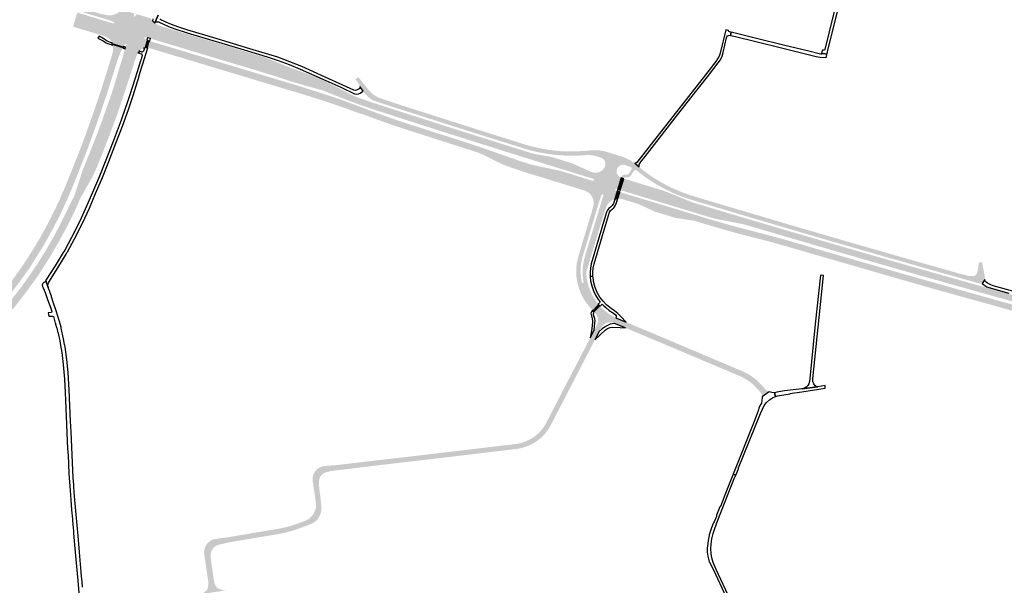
# Model space of a CAD drawing. Header units: metres. Extents: x 124582 to 143330, y 393481 to 406815.
# Tile 5 of 134: x 125879 to 126984, y 397263 to 397898. Entities that reach past the tile are written whole.
import ezdxf

# ---------------------------------------------------------------- set-up
doc = ezdxf.new("R2010")
doc.units = ezdxf.units.M
doc.header["$MEASUREMENT"] = 0
for name, color, linetype, lineweight in [('ir-ARC-asfalt-bestaande fietspaden-niet te inspecteren', 21, 'Continuous', 0), ('ir-ARC-asfalt-bestaande wegen-niet te inspecteren', 151, 'Continuous', 0), ('ir-ARC-asfalt-hoofdwegen-te inspecteren', 5, 'Continuous', 0)]:
    doc.layers.add(name, color=color, linetype=linetype, lineweight=lineweight)

msp = doc.modelspace()

# ---------------------------------------------------------------- hatches: boundary and pattern name
at = {"layer": 'ir-ARC-asfalt-hoofdwegen-te inspecteren', "linetype": 'Continuous', "lineweight": 13}
for points in [[(126013.666, 397862.432), (125998.238, 397866.852), (125998.444, 397867.55), (125999.227, 397870.202), (125999.167, 397870.663), (125998.765, 397870.896), (125998.335, 397870.718), (125997.16, 397869.103), (125996.277, 397867.804), (125996.102, 397867.495), (125983.018, 397871.458), (125982.83, 397872.186), (125982.818, 397872.343), (125982.717, 397872.566), (125981.001, 397874.934), (125978.847, 397876.912), (125976.342, 397878.42), (125973.587, 397879.399), (125972.107, 397879.884), (125969.032, 397880.806), (125939.417, 397889.739), (125939.471, 397889.932), (125939.546, 397890.196), (125940.386, 397893.135), (125941.298, 397896.328), (125942.197, 397899.473), (125943.008, 397902.312), (125943.884, 397905.379), (125943.97, 397905.67), (125984.301, 397893.493), (125984.896, 397893.485), (125985.375, 397893.839), (125985.542, 397894.418), (125985.482, 397894.605), (125985.334, 397894.734), (125983.202, 397895.778), (125981.017, 397896.706), (125944.565, 397907.747), (125944.651, 397908.05), (125945.569, 397911.326), (125945.649, 397911.614), (125972.636, 397903.457), (125972.791, 397903.966), (125975.484, 397903.184), (125978.436, 397902.626), (125981.439, 397902.56), (125984.412, 397902.989), (125987.253, 397904.007), (125989.888, 397905.478), (125992.246, 397907.361), (125992.697, 397907.782), (125993.211, 397908.262), (125993.79, 397908.873), (126008.192, 397904.603), (126007.377, 397901.758), (126007.577, 397901.181), (126008.188, 397901.184), (126009.617, 397902.416), (126010.868, 397903.828), (126026.512, 397899.101), (126026.987, 397898.242), (126027.598, 397897.279), (126028.508, 397896.205), (126022.774, 397877.247), (126022.192, 397877.403), (126021.486, 397877.592), (126019.737, 397877.766), (126019.288, 397877.526), (126019.176, 397877.029), (126019.479, 397876.62), (126022.024, 397875.024), (126019.412, 397865.8), (126018.909, 397865.689), (126018.462, 397865.567), (126018.309, 397865.526), (126016.025, 397864.451), (126014.001, 397862.943)], [(126148.262, 397839.726), (126139.007, 397842.546), (126114.207, 397849.96), (126076.899, 397861.221), (126029.978, 397875.35), (126026.078, 397876.502), (126031.173, 397893.8), (126032.929, 397892.548), (126034.836, 397891.541), (126036.274, 397890.916), (126048.151, 397887.305), (126062.532, 397882.96), (126067.021, 397881.613), (126091.243, 397874.344), (126105.603, 397870), (126120.021, 397865.663), (126134.478, 397861.346), (126148.833, 397856.997), (126153.134, 397855.716)], [(125890.508, 397619.188), (125883.986, 397623.833), (125887.976, 397629.721), (125889.83, 397632.575), (125895.81, 397642.105), (125901.558, 397651.777), (125902.559, 397653.517), (125903.622, 397655.372), (125910.748, 397668.406), (125917.493, 397681.641), (125917.618, 397681.914), (125923.919, 397695.135), (125929.739, 397708.575), (125935.593, 397722.991), (125941.156, 397736.899), (125943.448, 397742.856), (125943.614, 397742.815), (125950.926, 397761.883), (125958.477, 397782.842), (125965.681, 397803.592), (125972.441, 397824.011), (125978.36, 397842.893), (125982.424, 397856.143), (125983.837, 397860.747), (125984.094, 397862.755), (125984.12, 397863.58), (125984.098, 397865.135), (125983.607, 397869.171), (125995.081, 397865.688), (125993.501, 397862.94), (125993.157, 397862.267), (125992.47, 397860.943), (125991.532, 397858.299), (125990.57, 397856.529), (125989.82, 397854.305), (125989.219, 397852.439), (125977.378, 397814.594), (125970.684, 397794.758), (125962.951, 397772.926), (125955.882, 397753.468), (125947.324, 397731.546), (125940.274, 397713.873), (125935.797, 397703.204), (125930.652, 397691.366), (125925.151, 397679.69), (125918.45, 397666.406), (125911.297, 397653.359), (125909.2, 397649.732), (125908.192, 397647.988), (125903.87, 397640.512)], [(126019.412, 397865.8), (126022.024, 397875.024), (126025.299, 397873.695), (126023.109, 397866.017), (126021.253, 397866.04)], [(126044.173, 397860), (126026.887, 397865.152), (126026.945, 397865.36), (126023.908, 397865.968), (126023.109, 397866.017), (126025.299, 397873.695), (126029.16, 397872.509), (126046.359, 397867.336)], [(125945.773, 397693.393), (125939.074, 397696.343), (125940.777, 397700.268), (125942.193, 397704.305), (125949.512, 397727.138), (125951.651, 397732.776), (125957.754, 397747.727), (125963.305, 397761.742), (125967.355, 397772.2), (125973.103, 397787.938), (125978.456, 397803.105), (125983.884, 397818.87), (125985.646, 397824.556), (125990.901, 397842.196), (125995.346, 397857.001), (125995.648, 397858.008), (125996.154, 397859.732), (125996.575, 397861.164), (125997.691, 397864.964), (126012.389, 397860.481), (126012.209, 397860.206), (126011.765, 397859.52), (126010.301, 397856.687), (126010.016, 397855.984), (126009.755, 397855.27), (126009.547, 397854.634), (126008.838, 397852.407), (126006.263, 397844.322), (125999.037, 397821.789), (125994.326, 397807.552), (125989.173, 397792.427), (125984.417, 397779.336), (125979.141, 397765.311), (125973.329, 397750.405), (125967.766, 397736.505), (125964.518, 397728.815), (125961.798, 397722.856), (125960.602, 397720.596), (125954.873, 397710.562), (125948.78, 397699.712), (125947.144, 397696.519)], [(126390.992, 397749.471), (126386.356, 397750.964), (126346.312, 397763.734), (126308.525, 397775.852), (126292.783, 397781.204), (126277.144, 397786.85), (126262.413, 397792.316), (126262.244, 397791.951), (126261.527, 397792.196), (126260.373, 397792.654), (126242.903, 397799.047), (126225.301, 397805.067), (126220.289, 397806.698), (126209.149, 397810.213), (126199.305, 397813.296), (126157.186, 397825.996), (126136.096, 397832.32), (126114.999, 397838.687), (126072.87, 397851.346), (126051.842, 397857.715), (126044.173, 397860), (126046.359, 397867.336), (126063.558, 397862.162), (126193.397, 397823.034), (126219.568, 397814.779), (126226.638, 397812.462), (126242.945, 397806.805), (126259.143, 397800.845), (126278.399, 397793.561), (126296.919, 397786.895), (126315.588, 397780.658), (126337.833, 397773.494), (126379.5, 397760.23), (126393.171, 397755.716)], [(126220.475, 397817.907), (126219.522, 397818.231), (126184.866, 397828.087), (126171.693, 397832.534), (126166.691, 397834.111), (126148.262, 397839.726), (126153.134, 397855.716), (126153.182, 397855.845), (126153.912, 397855.577), (126169.232, 397849.425), (126185.078, 397843.083), (126194.49, 397839.667), (126200.804, 397837.363), (126209.054, 397834.211), (126216.266, 397831.186), (126223.392, 397827.965)], [(126437.102, 397745.764), (126407.825, 397754.957), (126380.457, 397763.637), (126359.313, 397770.314), (126317.024, 397783.822), (126296.524, 397790.475), (126279.13, 397796.041), (126261.788, 397801.935), (126244.59, 397808.236), (126224.748, 397816.119), (126220.475, 397817.907), (126223.392, 397827.965), (126225.867, 397826.748), (126232.391, 397823.446), (126247.415, 397815.588), (126253.288, 397812.568), (126255.002, 397811.791), (126262.506, 397809.057), (126271.295, 397806.03), (126281.536, 397802.584), (126300.647, 397796.429), (126319.707, 397790.267), (126338.796, 397784.212), (126357.749, 397778.099), (126376.789, 397772.105), (126395.864, 397766.052), (126434.565, 397753.889), (126439.199, 397752.44)], [(126565.296, 397732.042), (126558.797, 397734.586), (126558.136, 397734.785), (126531.898, 397742.704), (126526.686, 397744.393), (126522.698, 397745.356), (126518.623, 397745.826), (126514.521, 397745.797), (126505.849, 397745.214), (126495.668, 397745.091), (126485.498, 397745.566), (126477.686, 397746.296), (126468.491, 397747.594), (126459.374, 397749.36), (126450.36, 397751.589), (126405.314, 397765.637), (126378.542, 397774.111), (126321.894, 397792.187), (126298.709, 397799.551), (126277.673, 397806.499), (126274.228, 397808.224), (126271.037, 397810.382), (126268.154, 397812.938), (126265.629, 397815.848), (126264.553, 397817.369), (126261.089, 397822.899), (126259.972, 397824.96), (126258.354, 397827.801), (126255.843, 397830.832), (126259.358, 397833.226), (126261.165, 397830.798), (126268.853, 397821.321), (126271.179, 397818.205), (126273.898, 397815.427), (126276.65, 397813.25), (126279.456, 397811.518), (126282.44, 397810.116), (126300.717, 397803.866), (126323.279, 397796.627), (126380.439, 397778.384), (126400.624, 397772.025), (126414.228, 397767.698), (126430.484, 397762.646), (126442.32, 397758.816), (126450.309, 397756.43), (126461.888, 397753.619), (126473.623, 397751.554), (126485.466, 397750.244), (126494.206, 397749.908), (126502.953, 397749.969), (126511.688, 397750.427), (126520.909, 397751.174), (126525.405, 397751.33), (126529.894, 397751.034), (126534.33, 397750.29), (126538.67, 397749.105), (126546.138, 397746.88), (126555.347, 397743.923), (126560.252, 397741.958), (126564.932, 397739.504), (126569.338, 397736.586)], [(126547.285, 397697.856), (126533.306, 397701.821), (126532.584, 397701.79), (126532.083, 397701.269), (126531.583, 397700.215), (126513.411, 397705.862), (126478.279, 397716.769), (126450.03, 397725.419), (126439.985, 397728.657), (126432.709, 397731.162), (126424.842, 397733.917), (126420.604, 397735.569), (126416.508, 397737.545), (126402.883, 397744.447), (126397.018, 397747.149), (126390.992, 397749.471), (126393.171, 397755.716), (126406.78, 397751.018), (126422.202, 397745.507), (126435.9, 397740.71), (126449.681, 397736.158), (126453.747, 397735.01), (126457.867, 397734.07), (126487.077, 397727.829), (126518.127, 397718.147), (126522.034, 397716.954), (126522.755, 397717.08), (126523.241, 397717.628), (126523.386, 397718.022), (126523.294, 397718.749), (126522.727, 397719.213), (126518.839, 397720.368), (126487.727, 397729.992), (126451.226, 397741.33), (126437.102, 397745.764), (126439.199, 397752.44), (126453.983, 397747.817), (126456.407, 397747.131), (126520.6, 397726.871), (126520.986, 397726.732), (126523.623, 397726.153), (126526.323, 397726.118), (126528.974, 397726.626), (126529.509, 397726.824), (126530.033, 397727.049), (126531.703, 397727.994), (126533.944, 397730.009), (126535.397, 397731.974), (126536.186, 397734.287), (126536.235, 397736.731), (126535.785, 397738.605), (126534.866, 397740.298), (126533.54, 397741.696), (126531.898, 397742.704), (126558.136, 397734.785), (126555.872, 397734.991), (126553.653, 397734.495), (126551.693, 397733.344), (126550.151, 397731.755), (126549.153, 397729.779), (126548.789, 397727.596), (126549.092, 397725.403), (126549.179, 397725.103), (126550.466, 397723.151), (126552.145, 397721.524), (126554.135, 397720.298), (126550.238, 397707.435), (126548.826, 397707.867), (126548.157, 397707.791), (126547.653, 397707.344), (126547.489, 397706.838), (126547.592, 397706.136), (126548.105, 397705.645), (126549.562, 397705.221)], [(126520.6, 397726.871), (126456.407, 397747.131), (126464.602, 397745.744), (126475.163, 397743.916), (126475.111, 397743.569), (126476.787, 397743.428), (126498.325, 397736.763), (126502.396, 397735.137), (126510.741, 397731.29)], [(126958.639, 397601.654), (126955.76, 397602.084), (126952.551, 397602.681), (126946.551, 397604.456), (126929.884, 397609.181), (126896.648, 397618.502), (126870.612, 397625.989), (126845.689, 397633.053), (126815.032, 397641.896), (126783.194, 397651.101), (126743.334, 397662.772), (126709.671, 397672.732), (126678.639, 397681.953), (126642.422, 397692.787), (126626.702, 397697.627), (126619.051, 397700.447), (126611.539, 397703.616), (126604.181, 397707.129), (126601.361, 397708.589), (126598.566, 397710.1), (126591.483, 397714.212), (126584.6, 397718.651), (126577.932, 397723.407), (126570.617, 397728.965), (126565.296, 397732.042), (126569.338, 397736.586), (126574.255, 397732.482), (126578.284, 397728.996), (126585.619, 397723.58), (126593.233, 397718.563), (126601.104, 397713.96), (126610.591, 397709.119), (126620.353, 397704.861), (126630.355, 397701.201), (126645.265, 397696.657), (126679.829, 397686.373), (126744.616, 397667.189), (126753.251, 397664.65), (126784.362, 397655.617), (126816.127, 397646.338), (126846.724, 397637.558), (126898.05, 397622.911), (126930.642, 397613.726), (126943.297, 397610.414), (126946.24, 397610.092), (126949.199, 397610.206), (126950.774, 397610.694), (126952.048, 397611.74), (126952.834, 397613.189), (126953.787, 397616.604), (126954.503, 397620.593), (126954.959, 397625.147), (126958.583, 397625.776), (126961.117, 397613.047), (126961.806, 397608.663), (126961.717, 397606.177)], [(126556.96, 397719.302), (126554.135, 397720.298), (126554.675, 397721.978), (126555.372, 397723.287), (126557.025, 397723.905), (126558.786, 397724.031), (126560.207, 397723.826), (126561.087, 397723.924), (126561.883, 397724.31), (126563.636, 397726.401), (126565.685, 397730.047), (126565.804, 397731.106), (126565.296, 397732.042), (126570.617, 397728.965), (126569.699, 397729.048), (126568.886, 397728.613), (126567.596, 397727.112), (126564.993, 397723.04), (126563.755, 397721.72), (126562.114, 397720.957), (126561.774, 397720.879), (126560.439, 397720.715), (126559.097, 397720.811), (126558.183, 397720.644), (126557.423, 397720.108)], [(126691.455, 397668.17), (126658.45, 397674.667), (126658.092, 397674.738), (126644.232, 397678.883), (126616.793, 397687.259), (126581.397, 397697.911), (126556, 397705.649), (126553.013, 397706.554), (126556.96, 397719.302), (126560.371, 397718.225), (126560.44, 397718.421), (126560.978, 397718.236), (126561.245, 397718.171), (126576.917, 397713.349), (126593.095, 397708.417), (126600.285, 397706.247), (126602.896, 397705.376), (126612.377, 397701.555), (126630.925, 397693.976), (126633.472, 397692.998), (126635.773, 397692.151), (126649.753, 397688.017), (126668.801, 397682.274), (126688.048, 397676.557), (126693.464, 397674.953)], [(126504.024, 397607.386), (126503.515, 397613.34), (126503.624, 397619.316), (126504.349, 397625.248), (126505.682, 397631.073), (126512.569, 397654.317), (126520.709, 397681.177), (126522.48, 397687.768), (126522.829, 397689.258), (126523.137, 397691.383), (126523.114, 397693.531), (126522.542, 397696.433), (126521.369, 397699.149), (126519.648, 397701.555), (126517.85, 397703.372), (126515.747, 397704.825), (126513.411, 397705.862), (126531.583, 397700.215), (126531.032, 397698.906), (126530.546, 397697.57), (126528.257, 397690.001), (126518.649, 397658.207), (126510.384, 397630.826), (126509.199, 397625.226), (126508.578, 397619.536), (126508.526, 397613.812), (126509.044, 397608.112)], [(126656.027, 397666.13), (126653.998, 397666.719), (126635.572, 397672.248), (126571.039, 397691.593), (126558.484, 397695.441), (126555.667, 397696.318), (126552.772, 397696.884), (126550.117, 397697.053), (126552.361, 397704.359), (126555.313, 397703.488), (126580.592, 397695.824), (126616.125, 397685.123), (126643.447, 397676.834), (126657.875, 397672.496)], [(125423.846, 397267.017), (125420.35, 397273.934), (125425.181, 397275.991), (125447.396, 397285.969), (125470.021, 397296.506), (125492.88, 397307.68), (125514.573, 397318.707), (125536.919, 397330.602), (125558.73, 397342.588), (125578.474, 397353.878), (125583.133, 397356.542), (125600.954, 397367.195), (125619.388, 397378.457), (125637.144, 397389.824), (125656.431, 397402.516), (125673.968, 397414.306), (125692.079, 397426.921), (125712.087, 397441.372), (125731.387, 397455.83), (125752.035, 397471.986), (125751.885, 397472.247), (125752.894, 397473.026), (125764.596, 397482.343), (125776.302, 397491.818), (125787.883, 397501.433), (125799.717, 397511.494), (125811.407, 397521.646), (125822.72, 397531.96), (125833.652, 397542.63), (125844.258, 397553.622), (125854.374, 397564.738), (125864.213, 397576.23), (125873.623, 397587.883), (125881.302, 397597.98), (125882.775, 397599.867), (125891.525, 397612.229), (125899.965, 397624.805), (125908.056, 397637.823), (125909.365, 397640.007), (125912.582, 397645.481), (125913.59, 397647.231), (125915.46, 397650.517), (125922.624, 397663.656), (125929.388, 397677.005), (125935.867, 397690.526), (125938.713, 397696.517), (125939.074, 397696.343), (125945.773, 397693.393), (125945.847, 397693.343), (125938.623, 397677.726), (125932.614, 397665.706), (125924.124, 397650.026), (125920.299, 397643.407), (125919.285, 397641.653), (125915.206, 397634.594), (125906.498, 397620.667), (125900.044, 397610.538), (125887.722, 397593.602), (125873.934, 397575.703), (125859.765, 397559.165), (125844.834, 397542.937), (125828.457, 397526.647), (125811.146, 397511.103), (125793.675, 397496.075), (125776.341, 397481.34), (125758.054, 397466.724), (125740.868, 397453.384), (125726.59, 397442.696), (125710.604, 397430.95), (125695.959, 397420.307), (125678.405, 397408.041), (125660.143, 397395.747), (125641.486, 397383.489), (125622.987, 397371.842), (125613.386, 397365.923), (125605.214, 397360.886), (125596.007, 397355.354), (125584.978, 397348.733), (125564.886, 397337.087), (125545.388, 397326.345), (125525.607, 397315.801), (125508.505, 397306.861), (125487.88, 397296.528), (125467.044, 397286.587), (125445.402, 397276.618)], [(126511.027, 397608.398), (126510.718, 397614.274), (126510.97, 397620.152), (126511.78, 397625.98), (126513.14, 397631.704), (126519.665, 397653.458), (126530.599, 397689.225), (126533.915, 397700.625), (126533.85, 397701.345), (126533.306, 397701.821), (126547.285, 397697.856), (126546.842, 397696.423), (126546.31, 397696.321), (126546.189, 397696.315), (126546.074, 397696.276), (126543.961, 397695.28), (126541.992, 397694.023), (126540.047, 397692.266), (126538.473, 397690.169), (126537.33, 397687.81), (126536.279, 397684.667), (126534.8, 397680.428), (126525.693, 397650.423), (126514.793, 397614.548), (126515.164, 397608.996)], [(126635.572, 397672.248), (126617.595, 397674.995), (126617.563, 397674.89), (126615.62, 397675.153), (126614.776, 397675.425), (126592.074, 397682.303), (126580.884, 397687.433), (126578.264, 397688.646), (126574.8, 397690.207), (126571.039, 397691.593)], [(124893.698, 397004.092), (124893.516, 397004.219), (124887.937, 397009.142), (124887.82, 397009.248), (124899.789, 397022.658), (124908.712, 397031.785), (124922.1, 397044.694), (124938.332, 397059.274), (124956.01, 397073.422), (124971.921, 397085.184), (124988.319, 397096.181), (124995.906, 397101.032), (125016.69, 397113.371), (125036.389, 397124.643), (125055.921, 397135.427), (125072.095, 397144.232), (125091.942, 397154.634), (125111.337, 397164.23), (125133.52, 397174.964), (125154.05, 397184.424), (125174.66, 397193.51), (125192.902, 397201.278), (125194.894, 397202.092), (125215.475, 397210.507), (125237.653, 397219.23), (125259.357, 397227.313), (125279.191, 397234.392), (125302.48, 397242.399), (125322.624, 397249.345), (125342.588, 397256.626), (125354.715, 397261.216), (125371.97, 397267.926), (125393.377, 397276.617), (125414.439, 397285.541), (125437.095, 397295.542), (125456.097, 397304.322), (125458.177, 397305.283), (125473.916, 397312.872), (125478.419, 397315.043), (125498.035, 397324.833), (125517.659, 397335.094), (125536.884, 397345.321), (125556.196, 397356.013), (125566.042, 397361.661), (125567.524, 397362.52), (125585.134, 397372.73), (125603.213, 397383.763), (125621.715, 397395.291), (125640.075, 397407.252), (125658.282, 397419.398), (125675.77, 397431.427), (125694.328, 397444.565), (125712.081, 397457.469), (125728.994, 397470.417), (125745.904, 397483.449), (125762.674, 397496.873), (125779.578, 397510.879), (125797.152, 397525.841), (125813.298, 397540.331), (125828.783, 397555.545), (125847.506, 397575.984), (125860.944, 397592.083), (125869.922, 397603.798), (125870.482, 397604.529), (125878.172, 397615.327), (125879.663, 397617.454), (125883.986, 397623.833), (125890.508, 397619.188), (125878.474, 397602.382), (125865.405, 397585.411), (125851.392, 397568.74), (125832.997, 397548.919), (125817.414, 397533.744), (125801.194, 397519.158), (125784.763, 397505.179), (125767.493, 397490.924), (125762.31, 397486.702), (125744.634, 397472.692), (125728.217, 397460.204), (125710.233, 397446.646), (125692.24, 397433.692), (125674.014, 397420.838), (125655.621, 397408.314), (125636.733, 397395.914), (125618.285, 397384.18), (125599.169, 397372.317), (125579.57, 397360.721), (125573.936, 397357.46), (125556.132, 397347.156), (125534.724, 397335.375), (125512.118, 397323.315), (125490.613, 397312.414), (125467.713, 397301.329), (125445.038, 397290.75), (125422.653, 397280.781), (125402.738, 397272.262), (125381.072, 397263.356), (125360.352, 397255.084), (125343.85, 397248.871), (125325.716, 397242.326), (125304.809, 397235.058), (125281.952, 397227.246), (125261.436, 397219.957), (125217.976, 397203.362), (125198.465, 397195.388), (125196.245, 397194.481), (125177.355, 397186.332), (125157.231, 397177.427), (125136.429, 397167.853), (125114.72, 397157.382), (125095.141, 397147.649), (125075.37, 397137.488), (125061.876, 397130.13), (125062.068, 397129.731), (125059.906, 397128.562), (125046.737, 397121.353), (125033.61, 397113.973), (125020.657, 397106.52), (125007.508, 397098.806), (124996.87, 397092.291), (124982.063, 397082.675), (124969.684, 397074.028), (124957.742, 397064.989), (124945.437, 397055.019), (124933.511, 397044.702), (124922.589, 397034.525), (124911.983, 397023.942), (124901.619, 397012.944)], [(126521.961, 397571.818), (126518.564, 397575.49), (126514.709, 397580.296), (126511.379, 397585.479), (126508.609, 397590.982), (126506.43, 397596.745), (126504.866, 397602.704), (126504.582, 397604.053), (126504.331, 397605.409), (126504.024, 397607.386), (126509.044, 397608.112), (126509.353, 397606.165), (126509.736, 397604.195), (126510.188, 397602.239), (126511.866, 397602.719), (126511.531, 397604.58), (126511.254, 397606.451), (126511.027, 397608.398), (126515.164, 397608.996), (126515.424, 397607.08), (126516.288, 397602.658), (126517.509, 397598.322), (126519.079, 397594.099), (126521.2, 397589.545), (126523.684, 397585.179), (126526.516, 397581.029), (126528.234, 397578.806)], [(126081.905, 397253.313), (126083.226, 397253.665), (126084.465, 397254.244), (126088.863, 397257.31), (126089.884, 397258.67), (126090.271, 397259.653), (126090.448, 397260.694), (126091.148, 397265.065), (126091.106, 397266.866), (126086.582, 397296.913), (126086.199, 397300.104), (126086.489, 397303.304), (126087.441, 397306.374), (126089.011, 397309.178), (126091.131, 397311.593), (126093.708, 397313.513), (126096.629, 397314.854), (126100.909, 397315.66), (126113.557, 397317.275), (126125.384, 397319.346), (126153.316, 397324.094), (126169.582, 397326.748), (126177.957, 397328.53), (126186.19, 397330.884), (126197.912, 397335.06), (126201.224, 397336.398), (126204.24, 397338.312), (126206.862, 397340.738), (126209.004, 397343.596), (126210.596, 397346.794), (126211.586, 397350.227), (126211.94, 397353.781), (126208.145, 397379.607), (126207.879, 397382.686), (126208.256, 397385.753), (126209.26, 397388.676), (126210.846, 397391.328), (126212.947, 397393.595), (126215.471, 397395.378), (126218.31, 397396.6), (126221.34, 397397.208), (126235.666, 397398.257), (126272.822, 397402.639), (126321.865, 397408.349), (126379.026, 397415.098), (126417.998, 397419.744), (126433.688, 397421.505), (126438.712, 397422.254), (126443.626, 397423.536), (126448.375, 397425.338), (126452.903, 397427.638), (126457.159, 397430.411), (126461.035, 397433.645), (126464.506, 397437.311), (126467.523, 397441.357), (126470.047, 397445.729), (126490.076, 397484.487), (126519.336, 397540.97), (126523.667, 397549.469), (126526.438, 397554.7), (126527.536, 397557.222), (126528.009, 397559.931), (126527.829, 397562.676), (126527.008, 397565.301), (126525.591, 397567.658), (126523.778, 397569.692), (126530.438, 397576.36), (126533.116, 397573.611), (126536.796, 397570.411), (126540.726, 397567.525), (126544.88, 397564.972), (126548.121, 397563.367), (126559.446, 397558.498), (126558.986, 397551.95), (126546.65, 397557.125), (126544.687, 397557.973), (126541.686, 397558.328), (126538.694, 397557.902), (126535.911, 397556.724), (126533.523, 397554.871), (126531.69, 397552.469), (126529.345, 397548.05), (126524.607, 397538.785), (126505.003, 397500.952), (126475.658, 397444.147), (126473.132, 397439.589), (126470.149, 397435.316), (126466.742, 397431.373), (126462.946, 397427.803), (126458.802, 397424.643), (126453.945, 397421.711), (126448.785, 397419.353), (126443.39, 397417.601), (126437.829, 397416.477), (126395.973, 397411.411), (126340.021, 397404.77), (126283.995, 397398.255), (126228.231, 397391.473), (126223.022, 397390.273), (126220.621, 397389.171), (126218.529, 397387.559), (126216.852, 397385.519), (126215.675, 397383.154), (126215.059, 397380.585), (126215.035, 397377.944), (126215.311, 397373.457), (126216.876, 397360.624), (126217.92, 397350.453), (126217.712, 397346.981), (126216.884, 397343.602), (126215.464, 397340.426), (126213.498, 397337.557), (126211.049, 397335.086), (126208.197, 397333.095), (126205.034, 397331.647), (126190.957, 397326.445), (126183.809, 397324.186), (126176.553, 397322.307), (126169.207, 397320.812), (126149.166, 397317.463), (126122.006, 397312.874), (126111.215, 397310.884), (126102.321, 397308.855), (126099.73, 397307.754), (126097.463, 397306.086), (126095.641, 397303.94), (126095.338, 397303.462), (126095.057, 397302.968), (126094.229, 397301.055), (126093.74, 397299.028), (126093.606, 397296.947), (126093.874, 397292.631), (126097.446, 397267.689), (126098.15, 397265.267), (126099.606, 397262.004), (126099.741, 397261.819), (126101.352, 397260.235), (126103.353, 397259.187), (126108.097, 397257.83), (126109.061, 397257.722), (126110.031, 397257.68), (126110.938, 397257.701)], [(126712.021, 397474.591), (126711.735, 397476.545), (126711.04, 397478.393), (126709.969, 397480.052), (126706.487, 397483.956), (126702.387, 397488.12), (126698.454, 397491.382), (126694.237, 397494.269), (126689.773, 397496.756), (126685.099, 397498.821), (126596.99, 397536.044), (126558.986, 397551.95), (126559.446, 397558.498), (126603.488, 397540.038), (126649.94, 397520.394), (126692.111, 397502.47), (126696.869, 397500.02), (126701.367, 397497.119), (126705.562, 397493.794), (126709.413, 397490.078), (126714.162, 397484.979), (126717.42, 397481.646), (126719.957, 397480.311)]]:
    msp.add_hatch(color=5, dxfattribs=at).paths.add_polyline_path(points)
h = msp.add_hatch(color=5, dxfattribs=at)
h.paths.add_polyline_path([(127607.675, 397422.585), (127561.816, 397433.648), (127549.517, 397436.669), (127530.822, 397441.212), (127511.412, 397446.017), (127477.115, 397454.435), (127451.506, 397460.84), (127447.3, 397461.874), (127446.56, 397461.777), (127446.106, 397461.184), (127445.737, 397459.666), (127445.861, 397458.931), (127446.452, 397458.477), (127450.579, 397457.441), (127476.601, 397450.507), (127502.097, 397443.118), (127514.423, 397439.763), (127523.752, 397437.398), (127522.166, 397430.955), (127518.613, 397431.83), (127496.021, 397437.978), (127480.795, 397442.394), (127468.239, 397445.957), (127455.315, 397449.334), (127443.288, 397452.5), (127443.3, 397452.592), (127419.453, 397458.567), (127419.336, 397458.1), (127376.814, 397468.801), (127355.509, 397474.22), (127334.164, 397479.712), (127312.85, 397485.166), (127311.564, 397485.512), (127311.642, 397485.743), (127311.704, 397486.013), (127297.697, 397489.584), (127279.073, 397494.373), (127260.033, 397499.382), (127248.391, 397502.404), (127243.601, 397503.648), (127241.904, 397504.088), (127240.878, 397504.372), (127240.813, 397504.129), (127240.759, 397503.93), (127228.269, 397507.183), (127226.372, 397507.676), (127213.452, 397511.066), (127212.795, 397511.227), (127212.865, 397511.609), (127203.248, 397514.156), (127179.754, 397520.337), (127157.756, 397526.196), (127111.364, 397538.677), (127090.712, 397544.263), (127065.542, 397551.122), (127043.84, 397557.07), (127020.847, 397563.46), (126998.292, 397569.624), (126967.673, 397578.26), (126942.807, 397585.129), (126939.99, 397585.872), (126928.21, 397589.176), (126906.386, 397595.251), (126882.616, 397602.069), (126860.207, 397608.447), (126793.269, 397627.872), (126789.123, 397629.006), (126766.626, 397635.544), (126734.736, 397644.816), (126721.668, 397648.477), (126708.534, 397651.895), (126699.489, 397654.13), (126684.415, 397658.034), (126669.423, 397662.242), (126656.027, 397666.13), (126657.875, 397672.496), (126676.011, 397667.291), (126694.234, 397662.4), (126712.389, 397657.773), (126736.586, 397651.232), (126755.87, 397645.678), (126782.202, 397637.965), (126840.825, 397621.008), (126873.359, 397611.701), (126900.68, 397603.95), (126943.178, 397591.973), (126994.685, 397577.573), (127045.917, 397563.394), (127071.778, 397556.364), (127098.208, 397549.129), (127123.085, 397542.481), (127147.749, 397535.825), (127174.116, 397528.762), (127201.085, 397521.565), (127228.13, 397514.426), (127230.041, 397513.924), (127245.223, 397509.939), (127250.051, 397508.672), (127258.08, 397506.564), (127259.547, 397506.18), (127274.53, 397502.26), (127291.067, 397498.012), (127295.105, 397496.978), (127295.87, 397497.103), (127296.35, 397497.711), (127296.74, 397499.233), (127296.612, 397499.935), (127296.038, 397500.36), (127291.998, 397501.423), (127275.685, 397505.611), (127260.457, 397509.585), (127259.036, 397509.956), (127250.953, 397512.078), (127246.103, 397513.351), (127230.937, 397517.332), (127229.019, 397517.836), (127201.788, 397525.027), (127175.213, 397532.079), (127124.025, 397545.778), (127099.131, 397552.5), (127072.787, 397559.705), (127046.836, 397566.771), (126995.539, 397580.921), (126968.698, 397588.415), (126944.118, 397595.306), (126902.343, 397607.087), (126846.79, 397622.947), (126810.53, 397633.382), (126783.901, 397641.112), (126756.494, 397649.095), (126737.732, 397654.58), (126693.392, 397667.65), (126691.455, 397668.17), (126693.464, 397674.953), (126726.381, 397665.203), (126745.556, 397659.573), (126764.705, 397653.992), (126783.956, 397648.353), (126803.099, 397642.805), (126822.25, 397637.291), (126841.439, 397631.743), (126860.79, 397626.215), (126880.003, 397620.69), (126899.331, 397615.253), (126917.42, 397610.117), (126937.747, 397604.399), (126956.975, 397599.017), (126995.539, 397588.261), (127034.074, 397577.578), (127072.641, 397567.018), (127112.666, 397556.129), (127133.477, 397550.516), (127174.975, 397539.4), (127216.663, 397528.36), (127217.518, 397528.117), (127217.384, 397527.684), (127230.673, 397524.185), (127232.605, 397523.677), (127237.189, 397522.47), (127237.303, 397522.909), (127238.166, 397522.653), (127247.852, 397520.13), (127252.375, 397518.951), (127252.744, 397518.841), (127253.16, 397518.717), (127253.042, 397518.295), (127271.88, 397513.391), (127271.918, 397513.523), (127321.817, 397500.737), (127342.822, 397495.326), (127369.181, 397488.449), (127392.137, 397482.658), (127417.285, 397476.289), (127417.269, 397476.142), (127451.889, 397467.462), (127451.999, 397467.91), (127491.201, 397458.181), (127530.679, 397448.474), (127573.197, 397438.094), (127609.322, 397429.41)])
h.paths.add_polyline_path([(127427.073, 397466.478), (127404.054, 397472.26), (127402.508, 397472.543), (127400.953, 397472.773), (127385.101, 397474.36), (127381.16, 397475.021), (127376.291, 397476.18), (127360.701, 397480.109), (127306.805, 397493.959), (127306.708, 397494.219), (127306.932, 397494.384), (127337.718, 397486.466), (127340.662, 397486.069), (127356.646, 397484.498), (127358.132, 397484.289), (127359.608, 397484.016), (127361.558, 397483.524), (127381.919, 397478.346), (127403.261, 397472.912), (127427.125, 397466.938), (127427.275, 397466.688)], flags=16)

# ---------------------------------------------------------------- linework, layer by layer
at = {"layer": 'ir-ARC-asfalt-bestaande fietspaden-niet te inspecteren', "color": 11, "linetype": 'Continuous', "lineweight": 30, "flags": 128}
for points in [[(126797.346, 397925.512), (126782.374, 397864.156), (126781.871, 397863.496), (126781.044, 397863.434), (126779.633, 397863.659), (126778.789, 397860.236), (126780.706, 397859.799), (126784.76, 397858.874), (126784.89, 397859.636), (126785.458, 397861.758), (126806.167, 397945.988)], [(126028.916, 397898.479), (126028.508, 397896.205), (126031.173, 397893.8), (126031.417, 397894.781), (126034.821, 397902.652)], [(126034.821, 397902.652), (126031.417, 397894.781), (126032.645, 397895.226), (126033.944, 397895.356), (126035.401, 397895.108), (126035.952, 397894.945), (126039.953, 397892.991), (126046.543, 397889.98), (126053.281, 397887.316), (126067.44, 397882.991), (126067.475, 397882.98), (126135.033, 397862.662), (126157.024, 397856.022), (126169.499, 397851.943), (126181.8, 397847.363), (126193.906, 397842.291), (126222.703, 397829.445), (126239.515, 397821.842), (126254.956, 397814.699), (126257.097, 397814.218), (126259.28, 397814.453), (126261.27, 397815.378), (126264.063, 397817.279), (126264.553, 397817.369), (126261.089, 397822.899), (126261.337, 397821.962), (126261.094, 397821.023), (126260.415, 397820.318), (126260.103, 397820.109), (126258.757, 397819.208), (126257.301, 397818.554), (126255.715, 397818.376), (126254.151, 397818.691), (126222.061, 397833.19), (126195.692, 397845.027), (126182.434, 397850.512), (126168.966, 397855.463), (126155.312, 397859.871), (126137.728, 397865.132), (126101.112, 397876.152), (126067.009, 397886.389), (126056.746, 397889.604), (126049.585, 397892.253), (126042.578, 397895.286), (126042.578, 397895.286), (126037.723, 397897.532), (126036.628, 397898.302)], [(127017.47, 397586.416), (126971.122, 397599.268), (126967.752, 397600.543), (126964.573, 397602.24), (126963.19, 397603.201), (126962.201, 397604.564), (126961.717, 397606.177), (126961.717, 397606.177), (126958.639, 397601.654), (126961.596, 397599.699), (126963.856, 397598.201), (126966.398, 397597.259), (126988.52, 397591.126)]]:
    msp.add_lwpolyline(points, dxfattribs=at)
for points in [[(126664.882, 397860.173), (126663.716, 397856.877), (126662.105, 397853.773), (126660.082, 397850.921), (126648.476, 397835.968), (126629.511, 397811.69), (126612.035, 397789.174), (126594.463, 397766.735), (126578.381, 397746.154), (126571.474, 397737.455), (126570.527, 397736.724), (126569.338, 397736.586), (126574.255, 397732.482), (126573.984, 397733.803), (126574.176, 397735.137), (126574.809, 397736.328), (126576.154, 397738.095), (126580.724, 397744.102), (126596.742, 397764.608), (126614.649, 397787.554), (126632.005, 397809.85), (126650.605, 397833.68), (126662.796, 397849.207), (126665.238, 397852.745), (126667.05, 397856.645), (126668.179, 397860.793), (126672.235, 397877.125), (126672.531, 397878.387), (126673.306, 397879.425), (126674.431, 397880.068), (126675.719, 397880.208), (126675.753, 397880.2), (126676.474, 397880.039), (126677.314, 397883.512), (126675.281, 397884.004), (126674.604, 397884.363), (126674.337, 397885.082), (126674.434, 397885.483), (126671.244, 397886.266), (126664.882, 397860.173)], [(126784.22, 397855.696), (126784.76, 397858.874), (126780.706, 397859.799), (126780.612, 397859.442), (126779.078, 397859.078), (126777.501, 397859.084), (126775.969, 397859.46), (126764.48, 397862.291), (126736.13, 397869.18), (126705.623, 397876.667), (126677.314, 397883.512), (126676.474, 397880.039), (126682.027, 397878.693), (126705.037, 397873.118), (126735.128, 397865.735), (126763.6, 397858.781), (126772.549, 397856.546), (126774.802, 397855.89), (126777.112, 397855.472), (126780.675, 397855.302), (126784.22, 397855.696)], [(125978.775, 397870.89), (125980.408, 397870.297), (125983.607, 397869.171), (125983.018, 397871.458), (125982.83, 397872.186), (125982.601, 397871.79), (125982.148, 397871.721), (125981.282, 397871.986), (125977.69, 397873.657), (125974.333, 397875.76), (125971.504, 397877.565), (125968.522, 397879.105), (125967.171, 397877.12), (125970.147, 397875.616), (125972.966, 397873.835), (125976.38, 397871.664), (125978.647, 397870.509), (125978.775, 397870.89)], [(126022.024, 397875.024), (126025.299, 397873.695), (126026.078, 397876.502), (126022.774, 397877.247), (126022.024, 397875.024)], [(126012.209, 397860.206), (126012.459, 397860.37), (126012.758, 397860.369), (126015.653, 397859.536), (126015.948, 397859.436), (126016.169, 397859.289), (126016.335, 397859.085), (126016.844, 397858.247), (126016.912, 397857.434), (126016.086, 397854.815), (126015.641, 397853.404), (126014.697, 397850.411), (126011.454, 397840.182), (126008.215, 397829.86), (126003.32, 397814.4), (125999.981, 397804.477), (125997.842, 397798.119), (125993.156, 397785.077), (125991.023, 397779.142), (125984.206, 397760.92), (125976.181, 397740.274), (125968.858, 397722.357), (125961.175, 397704.003), (125954.575, 397688.369), (125946.883, 397671.633), (125937.719, 397653.47), (125929.999, 397639.363), (125929.336, 397638.258), (125928.288, 397636.512), (125919.353, 397621.618), (125908.965, 397605.732), (125908.637, 397604.952), (125911.539, 397597.27), (125911.163, 397599.316), (125911.324, 397601.389), (125912.013, 397603.352), (125922.345, 397619.439), (125931.452, 397634.705), (125932.497, 397636.456), (125933.048, 397637.379), (125940.999, 397651.941), (125949.97, 397669.441), (125957.786, 397686.423), (125964.645, 397702.662), (125972.196, 397720.865), (125979.534, 397738.736), (125987.477, 397759.032), (125994.607, 397778.139), (126001.359, 397796.924), (126006.626, 397812.759), (126011.59, 397828.351), (126012.329, 397830.75), (126014.727, 397838.663), (126019.515, 397854.303), (126023.109, 397866.017), (126021.253, 397866.04), (126019.412, 397865.8), (126018.909, 397865.689), (126018.462, 397865.567), (126018.519, 397865.567), (126019.027, 397865.23), (126019.114, 397864.844), (126019.057, 397864.453), (126018.483, 397862.528), (126018.285, 397862.183), (126017.969, 397861.94), (126017.035, 397861.497), (126016.667, 397861.391), (126016.284, 397861.402), (126013.879, 397862.371), (126014.001, 397862.943), (126013.666, 397862.432), (126012.389, 397860.481), (126012.209, 397860.206)], [(125996.277, 397867.804), (125996.102, 397867.495), (125995.081, 397865.688), (125997.691, 397864.964), (125998.238, 397866.852), (125996.18, 397867.471), (125996.277, 397867.804)], [(126552.361, 397704.359), (126553.013, 397706.554), (126550.238, 397707.435), (126549.562, 397705.221), (126552.361, 397704.359)], [(126546.842, 397696.423), (126546.31, 397696.321), (126546.709, 397695.994), (126545.289, 397691.667), (126543.818, 397689.355), (126541.836, 397687.461), (126540.11, 397686.019), (126538.537, 397684.107), (126537.558, 397681.834), (126536.376, 397677.916), (126528.189, 397650.453), (126520.246, 397623.803), (126519.437, 397619.101), (126519.071, 397614.344), (126519.152, 397609.573), (126522.355, 397610.036), (126522.303, 397614.622), (126522.694, 397619.192), (126523.526, 397623.703), (126533.047, 397655.617), (126540.931, 397681.831), (126542.161, 397683.642), (126543.848, 397685.038), (126545.742, 397686.86), (126547.275, 397688.995), (126548.394, 397691.373), (126550.117, 397697.053), (126546.842, 397696.423)], [(126524.84, 397597.481), (126523.365, 397602.746), (126522.507, 397608.146), (126522.355, 397610.036), (126519.152, 397609.573), (126519.31, 397607.665), (126519.481, 397606.196), (126519.695, 397604.732), (126520.929, 397599.174), (126522.759, 397593.783), (126525.162, 397588.622), (126528.111, 397583.752), (126529.883, 397581.489), (126529.928, 397580.76), (126529.597, 397580.109), (126528.234, 397578.806), (126530.438, 397576.36), (126532.562, 397578.52), (126534.411, 397576.882), (126536.599, 397574.851), (126540.552, 397571.699), (126545.272, 397568.407), (126547.69, 397566.503), (126548.39, 397565.641), (126548.482, 397564.535), (126548.121, 397563.367), (126559.446, 397558.498), (126553.725, 397564.754), (126550.283, 397568.137), (126546.495, 397571.126), (126542.673, 397573.739), (126537.96, 397577.507), (126533.758, 397581.838), (126530.134, 397586.663), (126527.146, 397591.905), (126524.84, 397597.481)], [(126524.615, 397557.722), (126524.707, 397559.976), (126524.431, 397562.214), (126523.793, 397564.378), (126523.064, 397566.76), (126522.924, 397567.827), (126523.226, 397568.86), (126523.778, 397569.692), (126521.961, 397571.818), (126520.741, 397570), (126520.123, 397568.621), (126520.151, 397567.11), (126521.464, 397562.081), (126521.74, 397560.28), (126521.7, 397558.458), (126521.425, 397555.169), (126520.942, 397550.883), (126520.026, 397544.668), (126519.336, 397540.97), (126523.667, 397549.469), (126524.615, 397557.722)], [(126558.986, 397551.95), (126546.65, 397557.125), (126541.759, 397556.131), (126538.484, 397554.739), (126535.406, 397552.955), (126532.572, 397550.804), (126529.345, 397548.05), (126524.607, 397538.785), (126536.366, 397549.884), (126538.794, 397551.524), (126541.556, 397552.501), (126544.475, 397552.754), (126552.659, 397552.526), (126558.986, 397551.95)]]:
    msp.add_lwpolyline(points, close=True, dxfattribs=at)
at = {"layer": 'ir-ARC-asfalt-bestaande wegen-niet te inspecteren', "color": 7, "linetype": 'Continuous', "lineweight": 30, "flags": 128}
for points in [[(126556.96, 397719.302), (126554.135, 397720.298), (126550.238, 397707.435), (126553.013, 397706.554), (126556.96, 397719.302)], [(126550.117, 397697.053), (126552.361, 397704.359), (126549.562, 397705.221), (126547.285, 397697.856), (126546.842, 397696.423), (126550.117, 397697.053)], [(126764.987, 397491.644), (126764.964, 397491.282), (126764.711, 397490.32), (126764.36, 397489.391), (126763.14, 397487.339), (126761.453, 397485.651), (126759.401, 397484.43), (126757.113, 397483.752), (126774.114, 397486), (126772.788, 397486.283), (126771.628, 397486.983), (126770.759, 397488.024), (126769.895, 397489.412), (126769.456, 397490.28), (126769.156, 397490.871), (126768.931, 397491.84), (126768.784, 397492.824), (126768.712, 397493.901), (126768.733, 397494.981), (126780.955, 397610.843), (126777.444, 397611.216), (126771.653, 397556.375), (126764.987, 397491.644)], [(126782.645, 397486.714), (126782.579, 397487.371), (126774.505, 397486.052), (126774.114, 397486), (126757.113, 397483.752), (126756.633, 397483.689), (126737.171, 397481.366), (126730.858, 397480.342), (126728.406, 397479.952), (126725.998, 397479.345), (126727.112, 397475.15), (126729.364, 397475.844), (126731.669, 397476.334), (126743.299, 397478.041), (126743.236, 397478.367), (126756.735, 397480.435), (126782.89, 397484.269), (126782.645, 397486.714)], [(126682.529, 397386.906), (126685.454, 397394.097), (126685.573, 397395.169), (126710.025, 397456.03), (126712.346, 397460.94), (126714.366, 397464.896), (126717.034, 397468.448), (126720.27, 397471.49), (126723.556, 397473.572), (126727.112, 397475.15), (126725.998, 397479.345), (126722.924, 397479.491), (126719.957, 397480.311), (126712.021, 397474.591), (126712.026, 397474.106), (126712.007, 397473.626), (126711.806, 397470.659), (126711.343, 397467.792), (126709.978, 397465.258), (126708.856, 397462.607), (126707.436, 397458.918), (126706.375, 397456.161), (126703.731, 397448.926), (126679.571, 397388.132), (126682.529, 397386.906)]]:
    msp.add_lwpolyline(points, close=True, dxfattribs=at)
for points in [[(125950.093, 397261.397), (125949.504, 397267.665), (125949.296, 397270.081), (125948.609, 397277.418), (125948.577, 397277.694), (125948.443, 397277.936), (125946.49, 397300.665), (125945.041, 397319.035), (125943.839, 397330.701), (125942.737, 397342.785), (125940.753, 397367.388), (125940.233, 397374.856), (125940.218, 397375.186), (125940.08, 397375.883), (125939.509, 397383.864), (125937.397, 397426.79), (125937.553, 397427.431), (125937.22, 397434.953), (125937.058, 397435.532), (125936.641, 397447.417), (125935.102, 397482.477), (125933.918, 397502.124), (125932.48, 397516.558), (125930.373, 397530.919), (125930.142, 397532.187), (125929.907, 397533.471), (125928.733, 397539.905), (125926.05, 397551.708), (125925.967, 397552.359), (125925.927, 397552.675), (125924.2, 397559.138), (125924.11, 397559.476), (125923.756, 397560.183), (125922.62, 397564.154), (125920.101, 397572.186), (125917.923, 397578.696), (125915.175, 397586.785), (125915.084, 397587.509), (125913.753, 397591.33), (125912.834, 397593.815), (125912.515, 397594.428), (125911.539, 397597.27), (125908.637, 397604.952), (125908.066, 397603.595), (125906.472, 397603.005), (125905.282, 397601.792), (125904.721, 397600.187), (125904.897, 397598.497), (125905.776, 397597.042), (125907.955, 397591.887), (125909.691, 397587.083), (125910.786, 397584.053), (125914.244, 397574.1), (125915.648, 397570.087), (125915.021, 397569.242), (125911.41, 397568.892), (125912.005, 397565.017), (125916.17, 397565.356), (125917.286, 397564.722), (125919.432, 397557.388), (125919.465, 397557.275), (125919.498, 397557.162), (125919.746, 397556.209), (125920.679, 397552.622), (125920.999, 397552.185), (125921.51, 397550.142), (125922.023, 397548.089), (125922.26, 397547.143), (125922.523, 397546.089), (125923.422, 397542.299), (125924.344, 397537.937), (125924.943, 397534.434), (125926.677, 397524.295), (125928.424, 397511.104), (125929.621, 397494.567), (125930.491, 397479.239), (125930.953, 397471.055), (125933.235, 397416.573), (125933.661, 397409.185), (125934.675, 397388.711), (125935.948, 397369.803), (125936.735, 397359.097), (125937.664, 397348.199), (125938.608, 397337.447), (125938.543, 397336.552), (125938.556, 397335.94), (125938.948, 397331.994), (125939.056, 397331.486), (125939.761, 397324.024), (125939.931, 397322.227), (125940.647, 397312.888), (125942.391, 397292.173), (125944.526, 397268.778), (125947.089, 397240.968)], [(126679.28, 397241.153), (126660.561, 397281.209), (126657.179, 397289.138), (126655.64, 397294.062), (126654.713, 397299.136), (126654.412, 397304.286), (126654.742, 397309.434), (126655.618, 397315.484), (126656.989, 397321.442), (126658.847, 397327.266), (126662.321, 397336.53), (126681.518, 397384.991), (126682.14, 397385.951), (126682.529, 397386.906), (126679.571, 397388.132), (126672.135, 397369.42), (126665.186, 397351.935), (126664.764, 397351.329), (126664.764, 397351.329), (126660.97, 397341.869), (126660.845, 397341.558), (126660.689, 397340.582), (126658.222, 397334.385), (126657.501, 397333.581), (126656.931, 397332.089), (126654.481, 397325.679), (126652.571, 397319.994), (126652.584, 397319.843), (126652.623, 397319.38), (126651.376, 397313.441), (126650.634, 397307.418), (126650.48, 397305.362), (126650.519, 397300.651), (126651.104, 397295.976), (126651.804, 397292.883), (126652.743, 397289.853), (126652.957, 397289.427), (126656.979, 397281.412), (126659.661, 397275.693), (126678.419, 397235.69)]]:
    msp.add_lwpolyline(points, dxfattribs=at)
at = {"layer": 'ir-ARC-asfalt-hoofdwegen-te inspecteren', "color": 5, "linetype": 'Continuous', "lineweight": 13}
msp.add_solid([(126028.508, 397896.205), (126022.774, 397877.247), (126031.173, 397893.8), (126026.078, 397876.502)], dxfattribs=at)
at = {"layer": 'ir-ARC-asfalt-hoofdwegen-te inspecteren', "color": 5, "linetype": 'Continuous', "lineweight": 13, "extrusion": (0, 0, -1)}
for points in [[(-125996.102, 397867.495), (-125983.018, 397871.458), (-125995.081, 397865.688), (-125983.607, 397869.171)], [(-125997.691, 397864.964), (-126012.389, 397860.481), (-125998.238, 397866.852), (-126013.666, 397862.432)], [(-126556.96, 397719.302), (-126554.135, 397720.298), (-126553.013, 397706.554), (-126550.238, 397707.435)], [(-126552.361, 397704.359), (-126550.117, 397697.053), (-126549.562, 397705.221), (-126546.842, 397696.423)], [(-126530.438, 397576.36), (-126528.234, 397578.806), (-126523.778, 397569.692), (-126521.961, 397571.818)]]:
    msp.add_solid(points, dxfattribs=at)

doc.saveas('drawing.dxf')
